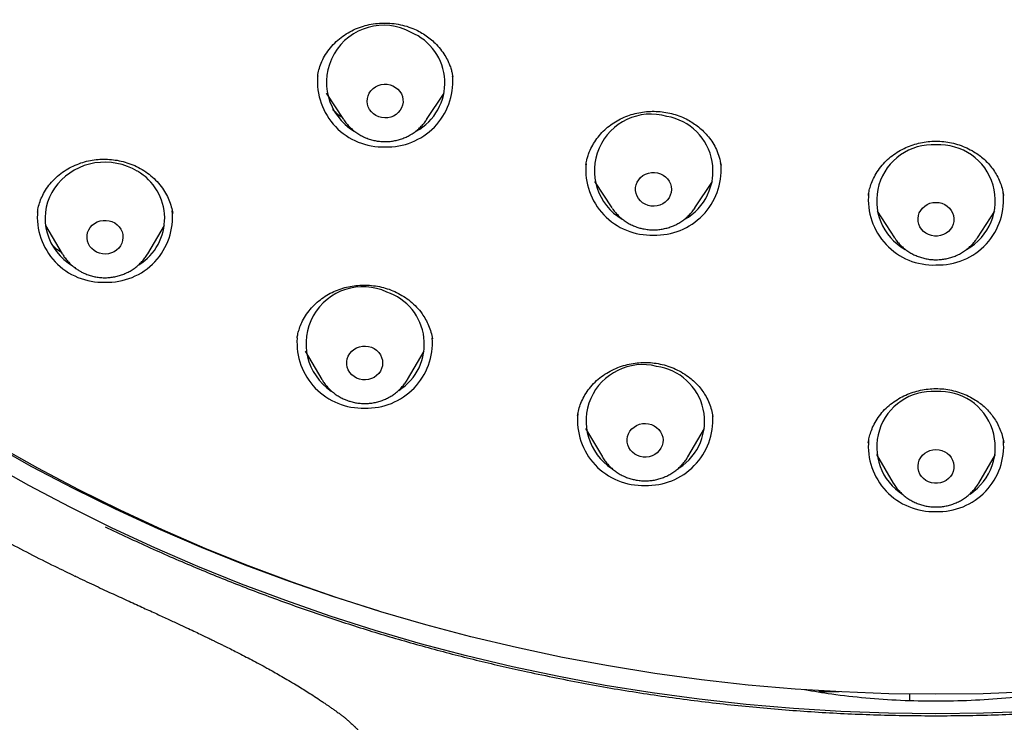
# Model space of a CAD drawing. Header units: millimetres. Extents: x 8 to 1577, y 12 to 2534.
# Tile 41 of 60: x 747 to 772, y 2095 to 2113. Entities that reach past the tile are written whole.
import ezdxf

# ---------------------------------------------------------------- set-up
doc = ezdxf.new("R2010")
doc.units = ezdxf.units.MM

msp = doc.modelspace()

# ---------------------------------------------------------------- linework, layer by layer
at = {"color": 7, "linetype": 'Continuous', "lineweight": 30}
for p, q in [((754.316, 2111.686), (754.315, 2111.679)), ((757.696, 2111.656), (757.693, 2111.678)), ((754.528, 2111.254), (754.965, 2110.591)), ((757.042, 2110.591), (757.479, 2111.254)), ((757.046, 2110.597), (757.042, 2110.591)), ((761.039, 2109.481), (761.036, 2109.463)), ((764.417, 2109.451), (764.406, 2109.51)), ((761.249, 2109.044), (761.686, 2108.381)), ((763.764, 2108.381), (764.2, 2109.044)), ((768.109, 2108.708), (768.104, 2108.683)), ((771.498, 2108.683), (771.493, 2108.708)), ((763.771, 2108.391), (763.764, 2108.381)), ((750.685, 2108.239), (750.683, 2108.249)), ((768.326, 2108.295), (768.762, 2107.631)), ((770.84, 2107.631), (771.277, 2108.295)), ((747.498, 2107.942), (747.917, 2107.231)), ((750.056, 2107.231), (750.475, 2107.942)), ((747.92, 2107.226), (747.917, 2107.231)), ((750.06, 2107.238), (750.056, 2107.231)), ((753.8, 2105.124), (753.798, 2105.116)), ((757.189, 2105.093), (757.187, 2105.106)), ((754.003, 2104.79), (754.422, 2104.079)), ((756.562, 2104.079), (756.981, 2104.79)), ((756.566, 2104.087), (756.562, 2104.079)), ((760.824, 2103.183), (760.823, 2103.172)), ((761.026, 2102.852), (761.445, 2102.142)), ((763.585, 2102.142), (764.004, 2102.852)), ((768.106, 2102.512), (768.101, 2102.488)), ((771.501, 2102.488), (771.496, 2102.512)), ((768.312, 2102.199), (768.731, 2101.488)), ((770.871, 2101.488), (771.29, 2102.199)), ((763.589, 2102.15), (763.585, 2102.142)), ((768.731, 2101.488), (768.727, 2101.495)), ((770.875, 2101.495), (770.871, 2101.488)), ((748.234, 2099.16), (748.246, 2099.155)), ((767.375, 2096.257), (766.865, 2096.257)), ((769.137, 2096.2), (769.137, 2096.043))]:
    msp.add_line(p, q, dxfattribs=at)
at = {"color": 7, "linetype": 'Continuous', "lineweight": 30, "flags": 128}
for points in [[(756.199, 2111.437), (756.265, 2111.4), (756.323, 2111.354), (756.372, 2111.299), (756.41, 2111.237), (756.437, 2111.17), (756.451, 2111.099), (756.453, 2111.028), (756.441, 2110.957), (756.417, 2110.889), (756.381, 2110.826), (756.334, 2110.769), (756.278, 2110.721), (756.213, 2110.682), (756.143, 2110.654), (756.069, 2110.637), (755.993, 2110.633), (755.917, 2110.641), (755.843, 2110.661), (755.775, 2110.692), (755.712, 2110.733), (755.659, 2110.784), (755.615, 2110.843), (755.582, 2110.908), (755.561, 2110.977), (755.554, 2111.048), (755.559, 2111.12), (755.577, 2111.189), (755.607, 2111.255), (755.648, 2111.316), (755.7, 2111.368), (755.761, 2111.412), (755.828, 2111.445), (755.901, 2111.468), (755.976, 2111.478), (756.053, 2111.476), (756.127, 2111.462), (756.199, 2111.437)], [(749.797, 2109.301), (749.677, 2109.366), (749.552, 2109.421), (749.421, 2109.464), (749.287, 2109.496), (749.15, 2109.516), (749.012, 2109.524), (748.873, 2109.521), (748.736, 2109.505), (748.6, 2109.477), (748.468, 2109.438), (748.34, 2109.387), (748.218, 2109.326), (748.103, 2109.254), (747.995, 2109.172), (747.895, 2109.082), (747.805, 2108.983), (747.725, 2108.877), (747.655, 2108.764), (747.597, 2108.646), (747.551, 2108.523), (747.517, 2108.397), (747.495, 2108.269), (747.487, 2108.139), (747.491, 2108.009), (747.508, 2107.879), (747.537, 2107.752), (747.579, 2107.628), (747.633, 2107.508), (747.698, 2107.393), (747.774, 2107.285), (747.861, 2107.183), (747.957, 2107.089), (748.062, 2107.005), (748.149, 2106.946)], [(762.825, 2109.258), (762.898, 2109.236), (762.965, 2109.203), (763.026, 2109.16), (763.078, 2109.107), (763.12, 2109.048), (763.151, 2108.982), (763.169, 2108.912), (763.175, 2108.841), (763.167, 2108.769), (763.147, 2108.7), (763.115, 2108.635), (763.072, 2108.576), (763.018, 2108.525), (762.956, 2108.483), (762.888, 2108.452), (762.814, 2108.431), (762.739, 2108.423), (762.662, 2108.427), (762.588, 2108.443), (762.517, 2108.471), (762.453, 2108.509), (762.396, 2108.557), (762.349, 2108.613), (762.313, 2108.676), (762.288, 2108.744), (762.276, 2108.815), (762.277, 2108.887), (762.291, 2108.957), (762.317, 2109.025), (762.355, 2109.087), (762.404, 2109.142), (762.462, 2109.189), (762.527, 2109.226), (762.598, 2109.252), (762.673, 2109.266), (762.749, 2109.268), (762.825, 2109.258)], [(769.801, 2108.519), (769.877, 2108.513), (769.951, 2108.495), (770.021, 2108.466), (770.084, 2108.426), (770.139, 2108.376), (770.184, 2108.318), (770.219, 2108.254), (770.241, 2108.186), (770.251, 2108.115), (770.247, 2108.043), (770.231, 2107.973), (770.203, 2107.906), (770.163, 2107.845), (770.112, 2107.791), (770.053, 2107.746), (769.986, 2107.711), (769.914, 2107.687), (769.839, 2107.675), (769.763, 2107.675), (769.688, 2107.687), (769.616, 2107.711), (769.549, 2107.746), (769.49, 2107.791), (769.439, 2107.845), (769.399, 2107.906), (769.371, 2107.973), (769.355, 2108.043), (769.351, 2108.115), (769.361, 2108.186), (769.384, 2108.254), (769.418, 2108.318), (769.463, 2108.376), (769.518, 2108.426), (769.582, 2108.466), (769.651, 2108.495), (769.725, 2108.513), (769.801, 2108.519)], [(749.23, 2108.002), (749.29, 2107.958), (749.342, 2107.906), (749.383, 2107.846), (749.414, 2107.78), (749.431, 2107.71), (749.436, 2107.638), (749.428, 2107.567), (749.408, 2107.498), (749.375, 2107.433), (749.331, 2107.374), (749.277, 2107.324), (749.215, 2107.282), (749.146, 2107.251), (749.073, 2107.231), (748.997, 2107.224), (748.921, 2107.228), (748.846, 2107.245), (748.776, 2107.273), (748.712, 2107.311), (748.656, 2107.36), (748.609, 2107.416), (748.573, 2107.48), (748.549, 2107.548), (748.537, 2107.619), (748.539, 2107.69), (748.553, 2107.761), (748.58, 2107.828), (748.618, 2107.89), (748.668, 2107.945), (748.726, 2107.991), (748.792, 2108.028), (748.863, 2108.053), (748.938, 2108.067), (749.014, 2108.068), (749.09, 2108.058), (749.162, 2108.036), (749.23, 2108.002)], [(768.766, 2107.625), (768.764, 2107.628), (768.762, 2107.631)], [(770.84, 2107.631), (770.838, 2107.628), (770.831, 2107.618)], [(755.659, 2104.887), (755.728, 2104.855), (755.789, 2104.813), (755.842, 2104.761), (755.885, 2104.701), (755.916, 2104.636), (755.935, 2104.567), (755.942, 2104.495), (755.936, 2104.424), (755.917, 2104.354), (755.885, 2104.289), (755.843, 2104.23), (755.79, 2104.178), (755.728, 2104.135), (755.66, 2104.103), (755.587, 2104.082), (755.512, 2104.072), (755.435, 2104.075), (755.361, 2104.09), (755.29, 2104.117), (755.225, 2104.154), (755.168, 2104.202), (755.12, 2104.258), (755.082, 2104.32), (755.057, 2104.388), (755.044, 2104.458), (755.044, 2104.53), (755.056, 2104.601), (755.082, 2104.668), (755.119, 2104.731), (755.167, 2104.787), (755.224, 2104.834), (755.289, 2104.872), (755.36, 2104.899), (755.434, 2104.914), (755.511, 2104.917), (755.586, 2104.908), (755.659, 2104.887)], [(762.6, 2102.972), (762.674, 2102.953), (762.742, 2102.922), (762.805, 2102.881), (762.859, 2102.83), (762.903, 2102.771), (762.936, 2102.707), (762.957, 2102.638), (762.965, 2102.566), (762.96, 2102.495), (762.942, 2102.425), (762.912, 2102.359), (762.871, 2102.299), (762.82, 2102.246), (762.759, 2102.202), (762.692, 2102.168), (762.619, 2102.146), (762.544, 2102.135), (762.468, 2102.137), (762.393, 2102.15), (762.321, 2102.175), (762.255, 2102.212), (762.197, 2102.258), (762.148, 2102.313), (762.109, 2102.375), (762.082, 2102.442), (762.067, 2102.512), (762.066, 2102.584), (762.077, 2102.655), (762.101, 2102.723), (762.137, 2102.786), (762.183, 2102.843), (762.239, 2102.891), (762.304, 2102.93), (762.374, 2102.959), (762.448, 2102.975), (762.524, 2102.98), (762.6, 2102.972)], [(755.826, 2098.286), (754.723, 2098.636), (753.605, 2099.021), (752.498, 2099.433), (751.403, 2099.873), (750.32, 2100.339), (749.251, 2100.832), (748.196, 2101.351), (747.156, 2101.896), (746.132, 2102.466)], [(772.156, 2096.253), (770.979, 2096.21), (769.801, 2096.195), (768.623, 2096.21), (767.446, 2096.253), (766.27, 2096.326), (765.097, 2096.427), (763.927, 2096.557), (762.762, 2096.716), (761.6, 2096.904), (760.445, 2097.119), (759.296, 2097.364), (758.154, 2097.636), (757.02, 2097.937), (755.895, 2098.265), (754.78, 2098.621), (753.675, 2099.004), (752.58, 2099.414), (751.498, 2099.851), (750.428, 2100.315), (749.371, 2100.804), (748.329, 2101.32), (747.301, 2101.861), (746.289, 2102.427)], [(769.801, 2102.326), (769.877, 2102.32), (769.951, 2102.302), (770.021, 2102.272), (770.084, 2102.232), (770.139, 2102.183), (770.184, 2102.125), (770.219, 2102.061), (770.241, 2101.992), (770.251, 2101.921), (770.247, 2101.85), (770.231, 2101.779), (770.203, 2101.713), (770.163, 2101.652), (770.112, 2101.598), (770.053, 2101.553), (769.986, 2101.518), (769.914, 2101.494), (769.839, 2101.482), (769.763, 2101.482), (769.688, 2101.494), (769.616, 2101.518), (769.549, 2101.553), (769.49, 2101.598), (769.439, 2101.652), (769.399, 2101.713), (769.371, 2101.779), (769.355, 2101.85), (769.351, 2101.921), (769.361, 2101.992), (769.384, 2102.061), (769.418, 2102.125), (769.463, 2102.183), (769.518, 2102.232), (769.582, 2102.272), (769.651, 2102.302), (769.725, 2102.32), (769.801, 2102.326)], [(769.801, 2095.704), (768.611, 2095.719), (767.422, 2095.763), (766.235, 2095.836), (765.05, 2095.938), (763.869, 2096.07), (762.691, 2096.23), (761.518, 2096.419), (760.351, 2096.637), (759.191, 2096.884), (758.038, 2097.159), (756.893, 2097.463), (755.756, 2097.794), (754.63, 2098.154), (753.513, 2098.541), (752.408, 2098.955), (751.315, 2099.397), (750.234, 2099.865), (749.167, 2100.359), (748.114, 2100.88), (747.076, 2101.426), (746.054, 2101.998)], [(772.18, 2095.763), (770.991, 2095.719), (769.801, 2095.704)]]:
    msp.add_lwpolyline(points, dxfattribs=at)
at = {"color": 7, "linetype": 'Continuous', "lineweight": 30}
for centre, radius, start, end in [((755.965, 2111.525), 1.429, 61.1564, 239.0638), ((756.124, 2111.509), 1.374, 298.7325, 67.3075), ((755.945, 2111.546), 1.637, 175.2104, 272.0462), ((756.061, 2111.547), 1.639, 267.9779, 3.6703), ((762.661, 2109.314), 1.415, 73.6581, 239.3487), ((762.829, 2109.304), 1.387, 299.2472, 80.463), ((769.715, 2108.56), 1.4, 86.481, 240.5544), ((769.886, 2108.56), 1.4, 299.1595, 93.4642), ((762.666, 2109.336), 1.637, 175.2314, 272.0458), ((762.783, 2109.337), 1.639, 267.9779, 3.6703), ((749.114, 2108.116), 1.368, 301.9728, 60.034), ((769.742, 2108.585), 1.636, 174.3529, 272.0645), ((769.861, 2108.584), 1.634, 267.9107, 6.8277), ((748.928, 2108.153), 1.636, 174.5826, 272.0596), ((749.045, 2108.153), 1.636, 267.9395, 5.4617), ((755.447, 2104.979), 1.426, 65.0093, 236.3151), ((755.61, 2104.968), 1.376, 302.2466, 71.3884), ((755.434, 2105.003), 1.638, 175.9173, 272.031), ((755.55, 2105.003), 1.638, 267.9716, 3.9582), ((762.45, 2103.04), 1.414, 75.7349, 237.0443), ((762.617, 2103.034), 1.388, 302.7375, 82.4735), ((769.716, 2102.384), 1.4, 86.5021, 237.9719), ((769.887, 2102.384), 1.4, 303.2102, 93.5038), ((762.456, 2103.063), 1.636, 174.4319, 272.0628), ((762.573, 2103.066), 1.639, 267.9792, 3.6102), ((769.742, 2102.409), 1.636, 174.5645, 272.06), ((769.86, 2102.41), 1.637, 267.9492, 5.004)]:
    msp.add_arc(centre, radius, start, end, dxfattribs=at)
for points, knots in [([(722.303, 2139.271), (722.303, 2139.218), (722.302, 2139.119), (722.303, 2138.974), (722.304, 2138.844), (722.305, 2138.727), (722.306, 2138.618), (722.308, 2138.501), (722.309, 2138.374), (722.312, 2138.236), (722.316, 2138.041), (722.323, 2137.779), (722.334, 2137.443), (722.35, 2137.09), (722.368, 2136.721), (722.391, 2136.34), (722.42, 2135.933), (722.454, 2135.5), (722.507, 2134.908), (722.585, 2134.176), (722.699, 2133.282), (722.833, 2132.381), (722.988, 2131.476), (723.155, 2130.607), (723.3, 2129.931), (723.413, 2129.44), (723.488, 2129.123), (723.562, 2128.819), (723.633, 2128.538), (723.701, 2128.277), (723.764, 2128.04), (723.821, 2127.83), (723.868, 2127.658), (723.906, 2127.524), (723.936, 2127.419), (723.96, 2127.333), (723.988, 2127.236), (724.026, 2127.107), (724.077, 2126.932), (724.141, 2126.718), (724.22, 2126.463), (724.313, 2126.166), (724.421, 2125.828), (724.547, 2125.45), (724.69, 2125.032), (724.852, 2124.576), (725.034, 2124.081), (725.237, 2123.552), (725.46, 2122.99), (725.705, 2122.401), (725.967, 2121.797), (726.289, 2121.084), (726.669, 2120.285), (727.096, 2119.439), (727.511, 2118.658), (727.911, 2117.938), (728.311, 2117.248), (728.729, 2116.556), (729.164, 2115.864), (729.615, 2115.177), (730.059, 2114.525), (730.494, 2113.91), (730.89, 2113.369), (731.247, 2112.895), (731.567, 2112.482), (731.888, 2112.075), (732.219, 2111.666), (732.601, 2111.205), (733.041, 2110.69), (733.542, 2110.12), (734.076, 2109.536), (734.643, 2108.936), (735.243, 2108.324), (735.88, 2107.699), (736.467, 2107.146), (736.997, 2106.663), (737.46, 2106.252), (737.93, 2105.845), (738.394, 2105.455), (738.836, 2105.094), (739.248, 2104.764), (739.621, 2104.472), (739.954, 2104.216), (740.25, 2103.993), (740.518, 2103.794), (740.758, 2103.619), (740.97, 2103.466), (741.128, 2103.353), (741.239, 2103.274), (741.31, 2103.224), (741.373, 2103.179), (741.427, 2103.141), (741.472, 2103.109), (741.519, 2103.077), (741.586, 2103.03), (741.688, 2102.96), (741.83, 2102.861), (742.013, 2102.737), (742.234, 2102.587), (742.496, 2102.412), (742.794, 2102.216), (743.128, 2102.001), (743.496, 2101.767), (743.904, 2101.515), (744.352, 2101.243), (744.84, 2100.955), (745.371, 2100.65), (745.926, 2100.341), (746.504, 2100.029), (747.104, 2099.716), (747.683, 2099.422), (748.065, 2099.238), (748.232, 2099.158)], [0, 0, 0, 0, 0.003102, 0.005794, 0.008356, 0.010508, 0.012654, 0.015015, 0.017591, 0.020383, 0.023389, 0.029461, 0.036257, 0.043776, 0.050929, 0.058634, 0.06689, 0.075698, 0.084957, 0.102902, 0.120337, 0.139528, 0.158059, 0.175929, 0.193139, 0.199838, 0.206432, 0.212857, 0.218726, 0.223973, 0.22915, 0.233534, 0.237124, 0.239923, 0.24198, 0.243694, 0.245288, 0.248132, 0.251803, 0.256302, 0.261629, 0.267917, 0.275067, 0.283078, 0.291951, 0.301685, 0.31228, 0.323736, 0.335799, 0.348688, 0.362149, 0.375396, 0.395672, 0.415286, 0.432241, 0.448669, 0.464569, 0.479943, 0.496998, 0.513354, 0.529011, 0.543968, 0.558226, 0.568938, 0.579218, 0.58927, 0.599677, 0.610475, 0.624815, 0.639791, 0.655403, 0.671651, 0.688535, 0.706054, 0.724209, 0.736094, 0.748235, 0.760631, 0.772642, 0.783805, 0.794123, 0.803593, 0.81153, 0.818756, 0.825271, 0.831074, 0.836166, 0.840547, 0.842423, 0.844127, 0.845628, 0.846913, 0.847983, 0.848887, 0.850267, 0.852728, 0.856107, 0.860403, 0.865617, 0.871748, 0.878797, 0.886427, 0.894902, 0.904222, 0.914388, 0.925398, 0.937254, 0.949955, 0.962339, 0.975433, 0.989237, 1, 1, 1, 1]), ([(754.314, 2111.683), (754.324, 2111.736), (754.344, 2111.844), (754.4, 2112.011), (754.483, 2112.183), (754.597, 2112.353), (754.737, 2112.511), (754.898, 2112.651), (755.073, 2112.77), (755.26, 2112.866), (755.456, 2112.938), (755.656, 2112.986), (755.861, 2113.011), (756.07, 2113.014), (756.283, 2112.993), (756.495, 2112.948), (756.686, 2112.882), (756.854, 2112.803), (756.999, 2112.718), (757.133, 2112.619), (757.267, 2112.499), (757.391, 2112.361), (757.5, 2112.206), (757.577, 2112.065), (757.629, 2111.94), (757.664, 2111.833), (757.685, 2111.738), (757.693, 2111.688), (757.696, 2111.663)], [0, 0, 0, 0, 0.037986, 0.078182, 0.120699, 0.165638, 0.211384, 0.256461, 0.300799, 0.34435, 0.387112, 0.42911, 0.470651, 0.512931, 0.556097, 0.60017, 0.64521, 0.679632, 0.714381, 0.749479, 0.783964, 0.827355, 0.867834, 0.905435, 0.93178, 0.956437, 0.979021, 1, 1, 1, 1]), ([(754.929, 2110.645), (754.911, 2110.656), (754.839, 2110.701), (754.757, 2110.771), (754.699, 2110.831), (754.683, 2110.847)], [0, 0, 0, 0, 0.19213, 0.773289, 1, 1, 1, 1]), ([(754.967, 2110.588), (754.968, 2110.586), (754.989, 2110.552), (755.038, 2110.49), (755.114, 2110.404), (755.2, 2110.326), (755.292, 2110.256), (755.386, 2110.198), (755.451, 2110.167), (755.48, 2110.153)], [0, 0, 0, 0, 0.008884, 0.177682, 0.346802, 0.516279, 0.686131, 0.856363, 1, 1, 1, 1]), ([(755.48, 2110.153), (755.504, 2110.143), (755.564, 2110.117), (755.664, 2110.085), (755.779, 2110.059), (755.896, 2110.043), (756.015, 2110.039), (756.133, 2110.045), (756.25, 2110.063), (756.365, 2110.091), (756.477, 2110.13), (756.584, 2110.179), (756.686, 2110.237), (756.782, 2110.306), (756.87, 2110.382), (756.95, 2110.467), (757.009, 2110.539), (757.037, 2110.585), (757.045, 2110.598)], [0, 0, 0, 0, 0.044178, 0.110393, 0.176691, 0.243089, 0.309569, 0.376113, 0.442695, 0.50929, 0.575875, 0.642426, 0.708918, 0.775327, 0.841629, 0.907805, 0.973837, 1, 1, 1, 1]), ([(761.034, 2109.468), (761.036, 2109.481), (761.041, 2109.514), (761.054, 2109.583), (761.078, 2109.674), (761.124, 2109.802), (761.199, 2109.955), (761.305, 2110.118), (761.431, 2110.268), (761.574, 2110.401), (761.731, 2110.517), (761.899, 2110.613), (762.077, 2110.689), (762.262, 2110.746), (762.452, 2110.784), (762.647, 2110.802), (762.842, 2110.8), (763.037, 2110.777), (763.227, 2110.734), (763.411, 2110.671), (763.576, 2110.593), (763.724, 2110.505), (763.857, 2110.408), (763.985, 2110.294), (764.106, 2110.161), (764.215, 2110.009), (764.306, 2109.838), (764.378, 2109.649), (764.404, 2109.516), (764.417, 2109.448)], [0, 0, 0, 0, 0.012069, 0.028845, 0.050592, 0.077452, 0.119544, 0.161932, 0.203818, 0.245154, 0.285917, 0.326128, 0.365807, 0.405255, 0.444721, 0.484214, 0.523747, 0.563361, 0.603042, 0.642518, 0.682739, 0.715185, 0.749681, 0.786217, 0.824789, 0.865426, 0.908159, 0.953021, 1, 1, 1, 1]), ([(768.107, 2108.7), (768.114, 2108.74), (768.13, 2108.826), (768.171, 2108.968), (768.235, 2109.125), (768.328, 2109.289), (768.446, 2109.449), (768.586, 2109.595), (768.742, 2109.72), (768.91, 2109.826), (769.088, 2109.911), (769.271, 2109.977), (769.459, 2110.022), (769.652, 2110.049), (769.848, 2110.054), (770.046, 2110.038), (770.242, 2110.001), (770.434, 2109.943), (770.619, 2109.864), (770.779, 2109.773), (770.918, 2109.675), (771.036, 2109.574), (771.145, 2109.459), (771.245, 2109.33), (771.332, 2109.188), (771.405, 2109.035), (771.462, 2108.871), (771.484, 2108.757), (771.495, 2108.699)], [0, 0, 0, 0, 0.029804, 0.063526, 0.101255, 0.143017, 0.186435, 0.22905, 0.270885, 0.311981, 0.352365, 0.392045, 0.431031, 0.470071, 0.509731, 0.549767, 0.590113, 0.630812, 0.67188, 0.713323, 0.744908, 0.77767, 0.811663, 0.846896, 0.883373, 0.92107, 0.959956, 1, 1, 1, 1]), ([(747.294, 2108.273), (747.304, 2108.323), (747.322, 2108.425), (747.374, 2108.583), (747.448, 2108.746), (747.55, 2108.91), (747.682, 2109.068), (747.837, 2109.211), (748.008, 2109.332), (748.19, 2109.431), (748.378, 2109.508), (748.571, 2109.562), (748.764, 2109.593), (748.957, 2109.604), (749.15, 2109.595), (749.345, 2109.566), (749.541, 2109.515), (749.734, 2109.442), (749.921, 2109.345), (750.098, 2109.224), (750.258, 2109.081), (750.396, 2108.921), (750.508, 2108.753), (750.592, 2108.582), (750.652, 2108.412), (750.674, 2108.299), (750.684, 2108.244)], [0, 0, 0, 0, 0.035674, 0.07359, 0.113799, 0.15637, 0.201305, 0.246369, 0.290454, 0.333494, 0.375437, 0.416269, 0.456015, 0.494694, 0.533425, 0.573261, 0.614213, 0.656307, 0.699614, 0.743978, 0.789182, 0.83447, 0.878185, 0.920301, 0.960877, 1, 1, 1, 1]), ([(761.691, 2108.376), (761.697, 2108.366), (761.724, 2108.323), (761.78, 2108.254), (761.86, 2108.17), (761.947, 2108.095), (762.042, 2108.028), (762.143, 2107.969), (762.249, 2107.921), (762.355, 2107.883), (762.425, 2107.866), (762.458, 2107.859)], [0, 0, 0, 0, 0.039243, 0.160785, 0.282566, 0.404609, 0.526924, 0.649511, 0.77236, 0.895455, 1, 1, 1, 1]), ([(762.458, 2107.859), (762.483, 2107.854), (762.547, 2107.841), (762.652, 2107.831), (762.77, 2107.829), (762.888, 2107.839), (763.005, 2107.86), (763.119, 2107.891), (763.23, 2107.933), (763.336, 2107.985), (763.436, 2108.046), (763.53, 2108.117), (763.616, 2108.196), (763.693, 2108.283), (763.745, 2108.348), (763.767, 2108.387), (763.77, 2108.392)], [0, 0, 0, 0, 0.051677, 0.129711, 0.207823, 0.286002, 0.364217, 0.442439, 0.520642, 0.598796, 0.676872, 0.754842, 0.832679, 0.910362, 0.987872, 1, 1, 1, 1]), ([(768.768, 2107.626), (768.78, 2107.607), (768.813, 2107.557), (768.878, 2107.481), (768.959, 2107.4), (769.049, 2107.326), (769.146, 2107.261), (769.248, 2107.206), (769.356, 2107.16), (769.468, 2107.124), (769.583, 2107.098), (769.695, 2107.084), (769.768, 2107.082), (769.801, 2107.081)], [0, 0, 0, 0, 0.055837, 0.150813, 0.245982, 0.341359, 0.436948, 0.532749, 0.628752, 0.724941, 0.821298, 0.917798, 1, 1, 1, 1]), ([(769.801, 2107.081), (769.827, 2107.082), (769.893, 2107.083), (769.997, 2107.095), (770.113, 2107.118), (770.227, 2107.152), (770.336, 2107.197), (770.44, 2107.252), (770.539, 2107.316), (770.631, 2107.389), (770.714, 2107.47), (770.781, 2107.546), (770.816, 2107.598), (770.829, 2107.618)], [0, 0, 0, 0, 0.064385, 0.161894, 0.259458, 0.357023, 0.454554, 0.552014, 0.649367, 0.746578, 0.843615, 0.940453, 1, 1, 1, 1]), ([(747.902, 2107.256), (747.887, 2107.265), (747.819, 2107.309), (747.742, 2107.375), (747.687, 2107.431), (747.673, 2107.446)], [0, 0, 0, 0, 0.175903, 0.790825, 1, 1, 1, 1]), ([(747.921, 2107.226), (747.926, 2107.217), (747.95, 2107.174), (748.002, 2107.103), (748.076, 2107.016), (748.16, 2106.936), (748.246, 2106.868), (748.306, 2106.829), (748.333, 2106.812)], [0, 0, 0, 0, 0.0557112, 0.2501437, 0.4449337, 0.6401259, 0.8357469, 1, 1, 1, 1]), ([(748.333, 2106.812), (748.356, 2106.799), (748.412, 2106.766), (748.507, 2106.723), (748.618, 2106.684), (748.732, 2106.655), (748.849, 2106.637), (748.967, 2106.629), (749.085, 2106.633), (749.203, 2106.648), (749.319, 2106.673), (749.431, 2106.709), (749.54, 2106.756), (749.643, 2106.812), (749.741, 2106.878), (749.831, 2106.952), (749.914, 2107.034), (749.987, 2107.124), (750.035, 2107.193), (750.057, 2107.233), (750.06, 2107.239)], [0, 0, 0, 0, 0.039675, 0.098805, 0.158016, 0.217334, 0.276745, 0.336234, 0.395785, 0.455376, 0.514984, 0.574589, 0.634169, 0.693702, 0.753166, 0.812539, 0.871804, 0.930943, 0.989947, 1, 1, 1, 1]), ([(753.8, 2105.122), (753.806, 2105.158), (753.82, 2105.236), (753.857, 2105.368), (753.917, 2105.519), (754.007, 2105.681), (754.125, 2105.839), (754.264, 2105.985), (754.418, 2106.112), (754.585, 2106.219), (754.761, 2106.306), (754.943, 2106.372), (755.131, 2106.417), (755.322, 2106.443), (755.517, 2106.449), (755.715, 2106.435), (755.913, 2106.4), (756.107, 2106.344), (756.294, 2106.265), (756.472, 2106.164), (756.64, 2106.042), (756.795, 2105.897), (756.922, 2105.744), (757.022, 2105.588), (757.097, 2105.434), (757.155, 2105.27), (757.177, 2105.155), (757.188, 2105.097)], [0, 0, 0, 0, 0.027058, 0.058786, 0.09533, 0.136813, 0.180526, 0.223539, 0.265792, 0.307236, 0.347858, 0.387681, 0.42673, 0.465768, 0.505312, 0.545371, 0.585967, 0.627153, 0.668845, 0.710794, 0.753608, 0.79853, 0.845591, 0.882304, 0.920256, 0.959476, 1, 1, 1, 1]), ([(760.82, 2103.176), (760.83, 2103.227), (760.85, 2103.332), (760.905, 2103.492), (760.983, 2103.657), (761.09, 2103.823), (761.223, 2103.981), (761.378, 2104.124), (761.55, 2104.245), (761.733, 2104.342), (761.923, 2104.417), (762.117, 2104.469), (762.311, 2104.5), (762.505, 2104.511), (762.699, 2104.502), (762.895, 2104.472), (763.091, 2104.419), (763.282, 2104.344), (763.467, 2104.246), (763.626, 2104.135), (763.759, 2104.02), (763.869, 2103.905), (763.964, 2103.782), (764.051, 2103.643), (764.124, 2103.488), (764.18, 2103.32), (764.201, 2103.209), (764.211, 2103.155)], [0, 0, 0, 0, 0.036654, 0.075375, 0.116234, 0.159244, 0.204294, 0.24924, 0.293095, 0.335884, 0.377648, 0.418413, 0.458182, 0.49696, 0.535845, 0.575958, 0.617045, 0.659038, 0.701979, 0.745881, 0.779451, 0.813459, 0.846815, 0.879251, 0.921085, 0.961334, 1, 1, 1, 1]), ([(754.424, 2104.079), (754.429, 2104.07), (754.453, 2104.027), (754.504, 2103.956), (754.578, 2103.868), (754.661, 2103.788), (754.752, 2103.716), (754.849, 2103.652), (754.947, 2103.6), (755.014, 2103.573), (755.045, 2103.561)], [0, 0, 0, 0, 0.040303, 0.179685, 0.319322, 0.459246, 0.599477, 0.740022, 0.880875, 1, 1, 1, 1]), ([(755.045, 2103.561), (755.069, 2103.552), (755.131, 2103.53), (755.232, 2103.504), (755.349, 2103.486), (755.467, 2103.478), (755.585, 2103.481), (755.703, 2103.495), (755.819, 2103.52), (755.932, 2103.556), (756.041, 2103.602), (756.144, 2103.658), (756.242, 2103.723), (756.333, 2103.797), (756.416, 2103.879), (756.489, 2103.969), (756.539, 2104.039), (756.562, 2104.08), (756.566, 2104.088)], [0, 0, 0, 0, 0.044619, 0.111677, 0.178814, 0.246039, 0.313335, 0.380678, 0.448041, 0.515402, 0.582736, 0.650017, 0.717222, 0.784325, 0.851307, 0.918148, 0.984836, 1, 1, 1, 1]), ([(768.104, 2102.504), (768.111, 2102.544), (768.127, 2102.631), (768.168, 2102.772), (768.232, 2102.928), (768.325, 2103.093), (768.444, 2103.253), (768.584, 2103.398), (768.74, 2103.523), (768.909, 2103.629), (769.086, 2103.714), (769.27, 2103.779), (769.459, 2103.825), (769.652, 2103.851), (769.849, 2103.857), (770.047, 2103.841), (770.244, 2103.804), (770.436, 2103.745), (770.621, 2103.666), (770.782, 2103.576), (770.92, 2103.478), (771.038, 2103.377), (771.148, 2103.262), (771.248, 2103.133), (771.335, 2102.991), (771.408, 2102.838), (771.465, 2102.675), (771.487, 2102.561), (771.498, 2102.504)], [0, 0, 0, 0, 0.029908, 0.063701, 0.101465, 0.143225, 0.186623, 0.229219, 0.271038, 0.312118, 0.352488, 0.392153, 0.431125, 0.47015, 0.509796, 0.549818, 0.590149, 0.630833, 0.671886, 0.713313, 0.744887, 0.777641, 0.811629, 0.846861, 0.883339, 0.921044, 0.959941, 1, 1, 1, 1]), ([(761.444, 2102.146), (761.449, 2102.137), (761.472, 2102.094), (761.523, 2102.024), (761.596, 2101.935), (761.679, 2101.855), (761.769, 2101.782), (761.866, 2101.718), (761.969, 2101.663), (762.077, 2101.617), (762.184, 2101.583), (762.255, 2101.569), (762.288, 2101.562)], [0, 0, 0, 0, 0.029649, 0.138431, 0.247411, 0.356613, 0.466054, 0.57574, 0.685668, 0.795826, 0.906197, 1, 1, 1, 1]), ([(762.288, 2101.562), (762.313, 2101.558), (762.378, 2101.547), (762.483, 2101.54), (762.601, 2101.543), (762.719, 2101.556), (762.835, 2101.581), (762.948, 2101.616), (763.057, 2101.661), (763.161, 2101.716), (763.259, 2101.781), (763.35, 2101.854), (763.434, 2101.936), (763.508, 2102.025), (763.56, 2102.097), (763.583, 2102.141), (763.588, 2102.151)], [0, 0, 0, 0, 0.051147, 0.128438, 0.205802, 0.283223, 0.36067, 0.438114, 0.515529, 0.592887, 0.670157, 0.747313, 0.824329, 0.901186, 0.977867, 1, 1, 1, 1]), ([(768.728, 2101.496), (768.732, 2101.488), (768.755, 2101.446), (768.804, 2101.376), (768.877, 2101.287), (768.959, 2101.206), (769.049, 2101.133), (769.146, 2101.068), (769.248, 2101.012), (769.356, 2100.966), (769.468, 2100.93), (769.583, 2100.905), (769.695, 2100.89), (769.768, 2100.889), (769.801, 2100.888)], [0, 0, 0, 0, 0.021691, 0.110962, 0.200392, 0.290005, 0.379813, 0.469822, 0.560029, 0.650427, 0.741, 0.831731, 0.922598, 1, 1, 1, 1]), ([(769.801, 2100.888), (769.827, 2100.888), (769.893, 2100.89), (769.997, 2100.901), (770.113, 2100.925), (770.227, 2100.959), (770.336, 2101.004), (770.44, 2101.058), (770.539, 2101.122), (770.631, 2101.195), (770.715, 2101.276), (770.789, 2101.365), (770.843, 2101.439), (770.868, 2101.484), (770.874, 2101.496)], [0, 0, 0, 0, 0.060121, 0.151172, 0.242275, 0.333379, 0.42445, 0.515456, 0.606361, 0.697134, 0.787745, 0.878169, 0.968388, 1, 1, 1, 1]), ([(748.99, 2100.394), (749.367, 2100.215), (750.119, 2099.858), (751.267, 2099.361), (752.428, 2098.892), (753.603, 2098.454), (754.784, 2098.049), (755.968, 2097.677), (757.157, 2097.339), (758.356, 2097.028), (759.163, 2096.847), (759.567, 2096.757)], [0, 0, 0, 0, 0.111967, 0.223859, 0.335762, 0.447763, 0.559755, 0.669631, 0.779575, 0.889671, 1, 1, 1, 1]), ([(748.236, 2099.154), (748.392, 2099.081), (748.693, 2098.938), (749.129, 2098.737), (749.532, 2098.552), (749.902, 2098.383), (750.238, 2098.229), (750.542, 2098.09), (750.802, 2097.97), (751.022, 2097.867), (751.206, 2097.781), (751.364, 2097.706), (751.498, 2097.641), (751.608, 2097.588), (751.695, 2097.546), (751.767, 2097.511), (751.836, 2097.477), (751.911, 2097.44), (752.009, 2097.392), (752.137, 2097.327), (752.301, 2097.245), (752.479, 2097.153), (752.664, 2097.056), (752.851, 2096.956), (753.036, 2096.856), (753.209, 2096.76), (753.377, 2096.665), (753.549, 2096.565), (753.724, 2096.461), (753.89, 2096.36), (754.043, 2096.265), (754.198, 2096.165), (754.335, 2096.075), (754.449, 2095.999), (754.525, 2095.948), (754.588, 2095.904), (754.651, 2095.86), (754.717, 2095.814), (754.779, 2095.77), (754.829, 2095.733), (754.868, 2095.704), (754.906, 2095.677), (754.935, 2095.655), (754.953, 2095.641), (754.971, 2095.628), (754.965, 2095.632), (754.989, 2095.613), (755.018, 2095.589), (755.047, 2095.564), (755.076, 2095.538), (755.104, 2095.514), (755.137, 2095.484), (755.17, 2095.454), (755.196, 2095.428), (755.217, 2095.409), (755.233, 2095.394), (755.246, 2095.381), (755.257, 2095.37), (755.271, 2095.357), (755.29, 2095.338), (755.316, 2095.313), (755.335, 2095.294), (755.346, 2095.283)], [0, 0, 0, 0, 0.050008, 0.096523, 0.139542, 0.179062, 0.215079, 0.247593, 0.276601, 0.299107, 0.318927, 0.336062, 0.35051, 0.362739, 0.372032, 0.379102, 0.38663, 0.394875, 0.403837, 0.419413, 0.437651, 0.458847, 0.479394, 0.500948, 0.523053, 0.54328, 0.561651, 0.582151, 0.604983, 0.625213, 0.64303, 0.662001, 0.684201, 0.696254, 0.706753, 0.714588, 0.722544, 0.733561, 0.74236, 0.749537, 0.757181, 0.764078, 0.771064, 0.777801, 0.784473, 0.811325, 0.838697, 0.864101, 0.887662, 0.899029, 0.911312, 0.925702, 0.940415, 0.948661, 0.955713, 0.962674, 0.966104, 0.969496, 0.973779, 0.980281, 0.989018, 1, 1, 1, 1]), ([(759.567, 2096.757), (760.05, 2096.657), (761.014, 2096.456), (762.47, 2096.212), (763.929, 2096.01), (765.392, 2095.853), (766.858, 2095.741), (768.328, 2095.673), (769.801, 2095.651), (771.274, 2095.673), (772.744, 2095.741), (774.21, 2095.853), (775.673, 2096.01), (777.132, 2096.212), (778.588, 2096.456), (779.552, 2096.656), (780.035, 2096.757)], [0, 0, 0, 0, 0.071865, 0.143461, 0.214861, 0.28614, 0.357374, 0.428638, 0.500008, 0.571368, 0.642625, 0.713855, 0.785132, 0.856532, 0.92813, 1, 1, 1, 1]), ([(766.512, 2096.314), (766.736, 2096.276), (767.24, 2096.19), (768.045, 2096.101), (768.917, 2096.041), (769.798, 2096.021), (770.679, 2096.041), (771.551, 2096.101), (772.354, 2096.19), (772.856, 2096.275), (773.079, 2096.312)], [0, 0, 0, 0, 0.105674, 0.236914, 0.368284, 0.500632, 0.632534, 0.763808, 0.895277, 1, 1, 1, 1])]:
    msp.add_open_spline(points, degree=3, knots=knots, dxfattribs=at)

doc.saveas('drawing.dxf')
